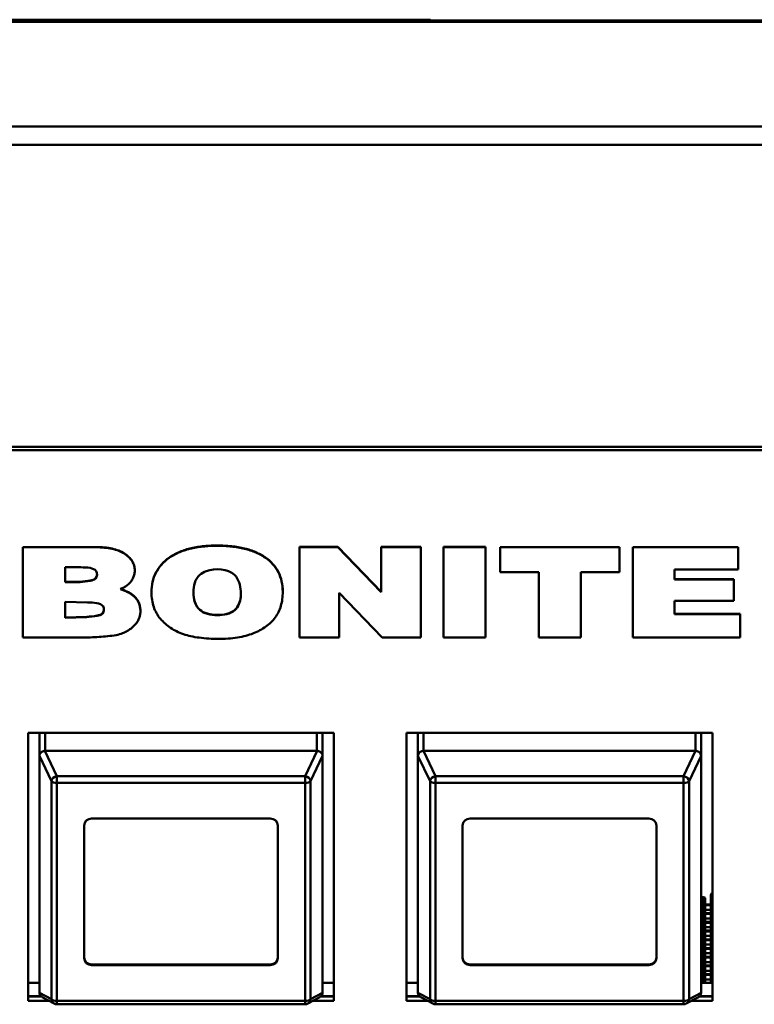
# Model space of a CAD drawing. Header units: inches. Extents: x 0.8 to 72.9, y -7.8 to 49.3.
# Tile 122 of 256: x 38 to 39.9, y 24.1 to 26.7. Entities that reach past the tile are written whole.
import ezdxf

# ---------------------------------------------------------------- set-up
doc = ezdxf.new("R2010")
doc.units = ezdxf.units.IN
doc.header["$MEASUREMENT"] = 0
doc.layers.add('Visible Edges(ROSSANSI)', color=7, linetype='Continuous', lineweight=50)
doc.layers.add('Visible Tangent Edges(ROSSANSI)', color=7, linetype='Continuous', lineweight=50)

msp = doc.modelspace()

# ---------------------------------------------------------------- linework, layer by layer
at = {"layer": 'Visible Edges(ROSSANSI)'}
for p, q in [((35.2947, 26.654), (66.8037, 26.654)), ((38.2381, 26.654), (38.2381, 26.656)), ((38.4092, 26.656), (38.6912, 26.656)), ((38.6912, 26.654), (38.6912, 26.656)), ((38.6912, 26.656), (38.8752, 26.656)), ((38.8752, 26.654), (38.8752, 26.656)), ((39.0832, 26.654), (39.0832, 26.656)), ((67.1019, 26.3737), (34.9965, 26.3737)), ((67.1019, 26.325), (34.9965, 26.325)), ((35.8647, 25.5268), (53.2408, 25.5268)), ((53.2298, 25.5184), (35.8747, 25.5184)), ((38.0062, 25.2625), (38.1991, 25.2625)), ((38.0062, 25.2625), (38.0062, 25.2618)), ((38.1991, 25.2618), (38.0062, 25.2618)), ((38.0062, 25.2618), (38.0062, 25.0236)), ((38.1991, 25.2625), (38.1991, 25.2618)), ((38.7366, 25.2626), (38.8378, 25.2626)), ((38.7366, 25.2626), (38.7366, 25.2618)), ((38.8378, 25.2618), (38.7366, 25.2618)), ((38.7366, 25.2618), (38.7366, 25.0236)), ((38.8378, 25.2626), (38.8378, 25.2618)), ((38.8378, 25.2626), (38.9524, 25.144)), ((38.9524, 25.1432), (38.8378, 25.2618)), ((38.9524, 25.2626), (38.9524, 25.2618)), ((38.9524, 25.2626), (39.0574, 25.2626)), ((38.9524, 25.2618), (38.9524, 25.1432)), ((39.0574, 25.2618), (38.9524, 25.2618)), ((39.0574, 25.2626), (39.0574, 25.2618)), ((39.0574, 25.0236), (39.0574, 25.2618)), ((39.1175, 25.2626), (39.2284, 25.2626)), ((39.1175, 25.2626), (39.1175, 25.2618)), ((39.2284, 25.2618), (39.1175, 25.2618)), ((39.1175, 25.2618), (39.1175, 25.0237)), ((39.2284, 25.2626), (39.2284, 25.2618)), ((39.2284, 25.0237), (39.2284, 25.2618)), ((39.267, 25.2625), (39.267, 25.2618)), ((39.267, 25.2625), (39.5822, 25.2625)), ((39.267, 25.2618), (39.267, 25.1957)), ((39.5822, 25.2618), (39.267, 25.2618)), ((39.5822, 25.2625), (39.5822, 25.2618)), ((39.5822, 25.1957), (39.5822, 25.2618)), ((39.6169, 25.2625), (39.6169, 25.2618)), ((39.6169, 25.2625), (39.896, 25.2625)), ((39.6169, 25.2618), (39.6169, 25.0237)), ((39.896, 25.2618), (39.6169, 25.2618)), ((39.896, 25.2625), (39.896, 25.2618)), ((39.896, 25.2033), (39.896, 25.2618)), ((38.1178, 25.2089), (38.1588, 25.2088)), ((38.1178, 25.17), (38.1178, 25.2089)), ((38.3015, 25.2008), (38.3015, 25.2001)), ((39.267, 25.1957), (39.3693, 25.1957)), ((39.3693, 25.1957), (39.3693, 25.0237)), ((39.48, 25.1957), (39.5822, 25.1957)), ((39.48, 25.0237), (39.48, 25.1957)), ((39.7278, 25.2033), (39.896, 25.2033)), ((39.7278, 25.1767), (39.7278, 25.2033)), ((38.1178, 25.1708), (38.1569, 25.1708)), ((38.1569, 25.17), (38.1178, 25.17)), ((38.1569, 25.1708), (38.1569, 25.17)), ((39.7278, 25.1774), (39.8838, 25.1774)), ((39.8838, 25.1767), (39.7278, 25.1767)), ((39.8838, 25.1774), (39.8838, 25.1767)), ((39.8838, 25.1204), (39.8838, 25.1767)), ((38.3458, 25.1434), (38.3458, 25.1426)), ((38.6925, 25.1446), (38.6925, 25.1438)), ((38.8414, 25.1412), (38.9553, 25.0236)), ((38.8414, 25.0236), (38.8414, 25.1412)), ((38.1178, 25.1177), (38.1767, 25.1161)), ((38.1178, 25.0752), (38.1178, 25.1177)), ((39.7278, 25.1204), (39.8838, 25.1204)), ((39.7278, 25.0851), (39.7278, 25.1204)), ((38.3165, 25.0944), (38.3165, 25.0936)), ((39.7278, 25.0858), (39.9009, 25.0858)), ((39.9009, 25.0851), (39.7278, 25.0851)), ((39.9009, 25.0858), (39.9009, 25.0851)), ((39.9009, 25.0237), (39.9009, 25.0851)), ((38.1178, 25.076), (38.1748, 25.078)), ((38.1748, 25.0773), (38.1178, 25.0752)), ((38.1748, 25.078), (38.1748, 25.0773)), ((38.0062, 25.0236), (38.1845, 25.0236)), ((38.7366, 25.0236), (38.8414, 25.0236)), ((38.9553, 25.0236), (39.0574, 25.0236)), ((39.1175, 25.0237), (39.2284, 25.0237)), ((39.3693, 25.0237), (39.48, 25.0237)), ((39.6169, 25.0237), (39.9009, 25.0237)), ((38.0197, 24.063), (38.0197, 24.7712)), ((38.0197, 24.7712), (38.8277, 24.7712)), ((38.0497, 24.2378), (38.0497, 24.7712)), ((38.0497, 24.7102), (38.0497, 24.7712)), ((38.7977, 24.7102), (38.7977, 24.7712)), ((38.8277, 24.7712), (38.8277, 24.063)), ((39.0197, 24.063), (39.0197, 24.7712)), ((39.0197, 24.7712), (39.8277, 24.7712)), ((39.0497, 24.2378), (39.0497, 24.7712)), ((39.0497, 24.7102), (39.0497, 24.7712)), ((39.7977, 24.7102), (39.7977, 24.7712)), ((39.8277, 24.7712), (39.8277, 24.063)), ((38.7827, 24.724), (38.0647, 24.724)), ((39.7827, 24.724), (39.0647, 24.724)), ((38.0497, 24.7102), (38.0497, 24.085)), ((38.7977, 24.085), (38.7977, 24.7102)), ((39.0497, 24.7102), (39.0497, 24.085)), ((39.7977, 24.085), (39.7977, 24.7102)), ((38.1877, 24.545), (38.6597, 24.545)), ((39.1877, 24.545), (39.6597, 24.545)), ((38.1677, 24.1758), (38.1677, 24.5266)), ((38.6797, 24.5266), (38.6797, 24.1758)), ((39.1677, 24.1758), (39.1677, 24.5266)), ((39.6797, 24.5266), (39.6797, 24.1758)), ((39.8032, 24.3371), (39.7977, 24.3371)), ((39.7982, 24.3351), (39.7977, 24.3351)), ((39.8032, 24.3332), (39.8032, 24.3177)), ((39.8082, 24.3197), (39.8082, 24.3351)), ((39.8232, 24.3426), (39.8232, 24.3086)), ((39.7982, 24.3232), (39.7977, 24.3232)), ((39.8032, 24.3141), (39.7977, 24.3141)), ((39.7982, 24.3121), (39.7977, 24.3121)), ((39.8032, 24.3177), (39.8032, 24.3057)), ((39.8032, 24.3057), (39.8032, 24.2947)), ((39.8232, 24.3158), (39.8082, 24.3158)), ((39.8082, 24.2966), (39.8082, 24.3038)), ((39.8232, 24.3038), (39.8082, 24.3038)), ((39.8232, 24.3177), (39.8132, 24.3177)), ((39.8232, 24.3086), (39.8232, 24.111)), ((39.7982, 24.3001), (39.7977, 24.3001)), ((39.8032, 24.291), (39.7977, 24.291)), ((39.7982, 24.2891), (39.7977, 24.2891)), ((39.8032, 24.2947), (39.8032, 24.2827)), ((39.8032, 24.2827), (39.8032, 24.2717)), ((39.8232, 24.2927), (39.8082, 24.2927)), ((39.8082, 24.2736), (39.8082, 24.2808)), ((39.8232, 24.2808), (39.8082, 24.2808)), ((39.8232, 24.2947), (39.8132, 24.2947)), ((39.7982, 24.2771), (39.7977, 24.2771)), ((39.8032, 24.268), (39.7977, 24.268)), ((39.7982, 24.2661), (39.7977, 24.2661)), ((39.7982, 24.2541), (39.7977, 24.2541)), ((39.8032, 24.2717), (39.8032, 24.2597)), ((39.8032, 24.2597), (39.8032, 24.2486)), ((39.8232, 24.2697), (39.8082, 24.2697)), ((39.8082, 24.2506), (39.8082, 24.2577)), ((39.8232, 24.2577), (39.8082, 24.2577)), ((39.8232, 24.2717), (39.8132, 24.2717)), ((39.8032, 24.245), (39.7977, 24.245)), ((39.7982, 24.243), (39.7977, 24.243)), ((39.7982, 24.2311), (39.7977, 24.2311)), ((39.8032, 24.2486), (39.8032, 24.2367)), ((39.8032, 24.2367), (39.8032, 24.2256)), ((39.8032, 24.2256), (39.8032, 24.2137)), ((39.8232, 24.2467), (39.8082, 24.2467)), ((39.8082, 24.2276), (39.8082, 24.2347)), ((39.8232, 24.2347), (39.8082, 24.2347)), ((39.8232, 24.2486), (39.8132, 24.2486)), ((39.8232, 24.2256), (39.8132, 24.2256)), ((39.8032, 24.222), (39.7977, 24.222)), ((39.7982, 24.22), (39.7977, 24.22)), ((39.7982, 24.2081), (39.7977, 24.2081)), ((39.8032, 24.2137), (39.8032, 24.2026)), ((39.8032, 24.2026), (39.8032, 24.1906)), ((39.8232, 24.2237), (39.8082, 24.2237)), ((39.8082, 24.2046), (39.8082, 24.2117)), ((39.8232, 24.2117), (39.8082, 24.2117)), ((39.8232, 24.2007), (39.8082, 24.2007)), ((39.8232, 24.2026), (39.8132, 24.2026)), ((39.8032, 24.1989), (39.7977, 24.1989)), ((39.7982, 24.197), (39.7977, 24.197)), ((39.7982, 24.185), (39.7977, 24.185)), ((39.8032, 24.1759), (39.7977, 24.1759)), ((39.7982, 24.174), (39.7977, 24.174)), ((39.8032, 24.1906), (39.8032, 24.1796)), ((39.8032, 24.1796), (39.8032, 24.1676)), ((39.8082, 24.1815), (39.8082, 24.1887)), ((39.8232, 24.1887), (39.8082, 24.1887)), ((39.8232, 24.1776), (39.8082, 24.1776)), ((39.8232, 24.1796), (39.8132, 24.1796)), ((38.1877, 24.1593), (38.6597, 24.1593)), ((38.6597, 24.1574), (38.1877, 24.1574)), ((39.1877, 24.1593), (39.6597, 24.1593)), ((39.6597, 24.1574), (39.1877, 24.1574)), ((39.7982, 24.162), (39.7977, 24.162)), ((39.8032, 24.1529), (39.7977, 24.1529)), ((39.7982, 24.151), (39.7977, 24.151)), ((39.8032, 24.1676), (39.8032, 24.1566)), ((39.8032, 24.1566), (39.8032, 24.1446)), ((39.8082, 24.1585), (39.8082, 24.1657)), ((39.8232, 24.1657), (39.8082, 24.1657)), ((39.8232, 24.1546), (39.8082, 24.1546)), ((39.8232, 24.1566), (39.8132, 24.1566)), ((39.7982, 24.139), (39.7977, 24.139)), ((39.8032, 24.1299), (39.7977, 24.1299)), ((39.7982, 24.1279), (39.7977, 24.1279)), ((39.8032, 24.1446), (39.8032, 24.1335)), ((39.8032, 24.1335), (39.8032, 24.1216)), ((39.8032, 24.1216), (39.8032, 24.111)), ((39.8082, 24.1355), (39.8082, 24.1426)), ((39.8232, 24.1426), (39.8082, 24.1426)), ((39.8232, 24.1316), (39.8082, 24.1316)), ((39.8232, 24.1335), (39.8132, 24.1335)), ((38.0197, 24.111), (38.0497, 24.111)), ((38.7977, 24.111), (38.8277, 24.111)), ((39.0197, 24.111), (39.0497, 24.111)), ((39.7982, 24.116), (39.7977, 24.116)), ((39.7977, 24.111), (39.8277, 24.111)), ((39.8082, 24.1125), (39.8082, 24.1196)), ((39.8232, 24.1196), (39.8082, 24.1196)), ((38.0197, 24.0751), (38.0538, 24.0751)), ((38.0542, 24.0747), (38.0197, 24.0747)), ((38.0888, 24.0558), (38.0569, 24.0729)), ((38.7905, 24.0729), (38.7585, 24.0558)), ((38.8277, 24.0747), (38.7931, 24.0747)), ((38.7935, 24.0751), (38.8277, 24.0751)), ((39.0197, 24.0751), (39.0538, 24.0751)), ((39.0542, 24.0747), (39.0197, 24.0747)), ((39.0888, 24.0558), (39.0569, 24.0729)), ((39.7905, 24.0729), (39.7585, 24.0558)), ((39.8277, 24.0747), (39.7931, 24.0747)), ((39.7935, 24.0751), (39.8277, 24.0751)), ((38.0752, 24.063), (38.0197, 24.063)), ((38.7515, 24.054), (38.0959, 24.054)), ((38.8277, 24.063), (38.7721, 24.063)), ((39.0752, 24.063), (39.0197, 24.063)), ((39.7515, 24.054), (39.0959, 24.054)), ((39.8277, 24.063), (39.7721, 24.063))]:
    msp.add_line(p, q, dxfattribs=at)
for centre, start, end in [((38.0959, 24.069), 241.7883, 270), ((38.7515, 24.069), 270, 298.2117), ((39.0959, 24.069), 241.7883, 270), ((39.7515, 24.069), 270, 298.2117)]:
    msp.add_arc(centre, 0.015, start, end, dxfattribs=at)
for centre, major_axis, ratio, start_param, end_param in [((38.0647, 24.687), (0, 0.037), 0.405259, 0, 0.029054), ((38.7827, 24.687), (0, 0.037), 0.405259, 6.254131, 6.283185), ((39.0647, 24.687), (0, 0.037), 0.405259, 0, 0.029054), ((39.7827, 24.687), (0, 0.037), 0.405259, 6.254131, 6.283185), ((38.0647, 24.6903), (-0.0135, 0.0239), 0.274661, 0.414326, 0.453524), ((38.7827, 24.6903), (-0.0135, -0.0239), 0.274661, 2.688069, 2.727267), ((39.0647, 24.6903), (-0.0135, 0.0239), 0.274661, 0.414326, 0.453524), ((39.7827, 24.6903), (-0.0135, -0.0239), 0.274661, 2.688069, 2.727267), ((38.1877, 24.5266), (-0.02, 0), 0.920845, 4.712389, 6.283185), ((38.6597, 24.5266), (0.02, 0), 0.920845, 0, 1.570796), ((39.1877, 24.5266), (-0.02, 0), 0.920845, 4.712389, 6.283185), ((39.6597, 24.5266), (0.02, 0), 0.920845, 0, 1.570796), ((39.7982, 24.3332), (0.005, 0), 0.389928, 0, 1.570796), ((39.8032, 24.3351), (0.005, 0), 0.389928, 0, 1.570796), ((39.8282, 24.3426), (-0.005, 0), 0.920845, 4.822251, 6.283185), ((39.7982, 24.3212), (0.005, 0), 0.389928, 0, 1.570796), ((39.7982, 24.3102), (0.005, 0), 0.389928, 0, 1.570796), ((39.8082, 24.3177), (-0.005, 0), 0.389928, 0, 1.570796), ((39.8082, 24.3057), (-0.005, 0), 0.389928, 0, 1.570796), ((39.8132, 24.3197), (-0.005, 0), 0.389928, 0, 1.570796), ((39.7982, 24.2982), (0.005, 0), 0.389928, 0, 1.570796), ((39.7982, 24.2871), (0.005, 0), 0.389928, 0, 1.570796), ((39.8082, 24.2947), (-0.005, 0), 0.389928, 0, 1.570796), ((39.8082, 24.2827), (-0.005, 0), 0.389928, 0, 1.570796), ((39.8132, 24.2966), (-0.005, 0), 0.389928, 0, 1.570796), ((39.7982, 24.2752), (0.005, 0), 0.389928, 0, 1.570796), ((39.7982, 24.2641), (0.005, 0), 0.389928, 0, 1.570796), ((39.7982, 24.2521), (0.005, 0), 0.389928, 0, 1.570796), ((39.8082, 24.2717), (-0.005, 0), 0.389928, 0, 1.570796), ((39.8082, 24.2597), (-0.005, 0), 0.389928, 0, 1.570796), ((39.8132, 24.2736), (-0.005, 0), 0.389928, 0, 1.570796), ((38.0647, 24.2378), (-0.015, 0), 0.920845, 0, 0.028778), ((39.0647, 24.2378), (-0.015, 0), 0.920845, 0, 0.028778), ((39.7982, 24.2411), (0.005, 0), 0.389928, 0, 1.570796), ((39.7982, 24.2291), (0.005, 0), 0.389928, 0, 1.570796), ((39.8082, 24.2486), (-0.005, 0), 0.389928, 0, 1.570796), ((39.8082, 24.2367), (-0.005, 0), 0.389928, 0, 1.570796), ((39.8082, 24.2256), (-0.005, 0), 0.389928, 0, 1.570796), ((39.8132, 24.2506), (-0.005, 0), 0.389928, 0, 1.570796), ((39.8132, 24.2276), (-0.005, 0), 0.389928, 0, 1.570796), ((39.7982, 24.2181), (0.005, 0), 0.389928, 0, 1.570796), ((39.7982, 24.2061), (0.005, 0), 0.389928, 0, 1.570796), ((39.8082, 24.2137), (-0.005, 0), 0.389928, 0, 1.570796), ((39.8082, 24.2026), (-0.005, 0), 0.389928, 0, 1.570796), ((39.8132, 24.2046), (-0.005, 0), 0.389928, 0, 1.570796), ((38.1877, 24.1777), (-0.02, 0), 0.920845, 0, 1.570796), ((38.1877, 24.1758), (-0.02, 0), 0.920845, 0, 1.570796), ((38.6597, 24.1777), (0.02, 0), 0.920845, 4.712389, 6.283185), ((38.6597, 24.1758), (0.02, 0), 0.920845, 4.712389, 6.283185), ((39.1877, 24.1777), (-0.02, 0), 0.920845, 0, 1.570796), ((39.1877, 24.1758), (-0.02, 0), 0.920845, 0, 1.570796), ((39.6597, 24.1777), (0.02, 0), 0.920845, 4.712389, 6.283185), ((39.6597, 24.1758), (0.02, 0), 0.920845, 4.712389, 6.283185), ((39.7982, 24.1951), (0.005, 0), 0.389928, 0, 1.570796), ((39.7982, 24.1831), (0.005, 0), 0.389928, 0, 1.570796), ((39.7982, 24.172), (0.005, 0), 0.389928, 0, 1.570796), ((39.8082, 24.1906), (-0.005, 0), 0.389928, 0, 1.570796), ((39.8082, 24.1796), (-0.005, 0), 0.389928, 0, 1.570796), ((39.8132, 24.1815), (-0.005, 0), 0.389928, 0, 1.570796), ((39.7982, 24.1601), (0.005, 0), 0.389928, 0, 1.570796), ((39.7982, 24.149), (0.005, 0), 0.389928, 0, 1.570796), ((39.8082, 24.1676), (-0.005, 0), 0.389928, 0, 1.570796), ((39.8082, 24.1566), (-0.005, 0), 0.389928, 0, 1.570796), ((39.8132, 24.1585), (-0.005, 0), 0.389928, 0, 1.570796), ((39.7982, 24.137), (0.005, 0), 0.389928, 0, 1.570796), ((39.7982, 24.126), (0.005, 0), 0.389928, 0, 1.570796), ((39.8082, 24.1446), (-0.005, 0), 0.389928, 0, 1.570796), ((39.8082, 24.1335), (-0.005, 0), 0.389928, 0, 1.570796), ((39.8082, 24.1216), (-0.005, 0), 0.389928, 0, 1.570796), ((39.8132, 24.1355), (-0.005, 0), 0.389928, 0, 1.570796), ((39.7982, 24.114), (0.005, 0), 0.389928, 0, 1.570796), ((39.8132, 24.1125), (-0.005, 0), 0.389928, 0, 0.850374), ((38.0647, 24.0651), (-0.0135, 0.0239), 0.274661, 0.453524, 0.492722), ((38.7827, 24.0651), (-0.0135, -0.0239), 0.274661, 2.648871, 2.688069), ((39.0647, 24.0651), (-0.0135, 0.0239), 0.274661, 0.453524, 0.492722), ((39.7827, 24.0651), (-0.0135, -0.0239), 0.274661, 2.648871, 2.688069)]:
    msp.add_ellipse(centre, major_axis=major_axis, ratio=ratio, start_param=start_param, end_param=end_param, dxfattribs=at)
for points, knots in [([(37.658, 26.656), (37.6613, 26.656), (37.6663, 26.656), (37.6829, 26.656), (37.7146, 26.656), (37.7742, 26.656), (37.8619, 26.656), (37.9475, 26.656), (38.0223, 26.656), (38.0863, 26.656), (38.1503, 26.656), (38.1968, 26.656), (38.2257, 26.656)], [6.474009, 6.474009, 6.474009, 6.474009, 7, 7, 7, 8, 8, 8, 9, 9, 9, 10, 10, 10, 10]), ([(38.3458, 25.1434), (38.3458, 25.1525), (38.3475, 25.1703), (38.3563, 25.1954), (38.3712, 25.2172), (38.3919, 25.2353), (38.4175, 25.2495), (38.4476, 25.2595), (38.4818, 25.2653), (38.5059, 25.2664), (38.5186, 25.2664)], [-0.2490409, -0.2490409, -0.2490409, -0.2490409, -0.2188747, -0.1906926, -0.163165, -0.1348001, -0.10494, -0.073153, -0.0384124, 0, 0, 0, 0]), ([(38.5186, 25.2664), (38.5316, 25.2664), (38.5561, 25.2654), (38.5908, 25.2597), (38.6211, 25.2499), (38.6468, 25.2359), (38.6673, 25.2181), (38.6821, 25.1966), (38.6908, 25.1718), (38.6925, 25.1541), (38.6925, 25.1448), (38.6925, 25.1446)], [-1, -1, -1, -1, -0.9607748, -0.9255469, -0.8935959, -0.8639223, -0.8359171, -0.8087557, -0.7809455, -0.7511483, -0.7505207, -0.7505207, -0.7505207, -0.7505207]), ([(38.1991, 25.2625), (38.2066, 25.2624), (38.221, 25.262), (38.2413, 25.2589), (38.2591, 25.2536), (38.274, 25.246), (38.286, 25.2366), (38.2949, 25.2258), (38.3004, 25.2137), (38.3015, 25.2052), (38.3015, 25.2008)], [0, 0, 0, 0, 0.0576099, 0.1093521, 0.1561398, 0.1993749, 0.238723, 0.2751748, 0.3102604, 0.3458489, 0.3458489, 0.3458489, 0.3458489]), ([(38.2637, 25.1514), (38.2668, 25.1528), (38.2732, 25.1556), (38.2824, 25.1617), (38.2905, 25.1696), (38.2968, 25.1789), (38.3007, 25.1892), (38.3019, 25.2007), (38.3004, 25.213), (38.2949, 25.2251), (38.286, 25.2358), (38.274, 25.2452), (38.2591, 25.2528), (38.2413, 25.2581), (38.221, 25.2612), (38.2066, 25.2616), (38.1991, 25.2618)], [-0.520725, -0.520725, -0.520725, -0.520725, -0.4941967, -0.4666352, -0.4351642, -0.4052472, -0.3758764, -0.3458952, -0.3102604, -0.2751748, -0.238723, -0.1993749, -0.1561398, -0.1093521, -0.0576099, 0, 0, 0, 0]), ([(38.5186, 25.2657), (38.5059, 25.2657), (38.4818, 25.2645), (38.4476, 25.2587), (38.4175, 25.2487), (38.3919, 25.2345), (38.3712, 25.2165), (38.3563, 25.1946), (38.3475, 25.1695), (38.3452, 25.1451), (38.3467, 25.123), (38.351, 25.1045), (38.3584, 25.0876), (38.3688, 25.0727), (38.3815, 25.0597), (38.3959, 25.0485), (38.4121, 25.0392), (38.4301, 25.0319), (38.4502, 25.0264), (38.481, 25.021), (38.5224, 25.0188), (38.5639, 25.0212), (38.5946, 25.0274), (38.6146, 25.0339), (38.6323, 25.042), (38.648, 25.0517), (38.6615, 25.063), (38.6729, 25.0758), (38.6818, 25.0905), (38.6881, 25.107), (38.6917, 25.1251), (38.693, 25.1469), (38.6908, 25.171), (38.6821, 25.1958), (38.6673, 25.2173), (38.6468, 25.2351), (38.6211, 25.2491), (38.5908, 25.2589), (38.5561, 25.2646), (38.5316, 25.2657), (38.5186, 25.2657)], [0, 0, 0, 0, 0.038412, 0.073153, 0.10494, 0.1348, 0.163165, 0.190693, 0.218875, 0.249069, 0.270908, 0.291439, 0.311117, 0.330507, 0.349518, 0.368401, 0.387516, 0.407173, 0.428013, 0.450676, 0.50223, 0.553337, 0.576112, 0.597349, 0.617244, 0.636137, 0.654355, 0.672263, 0.690469, 0.709396, 0.729498, 0.751148, 0.780945, 0.808756, 0.835917, 0.863922, 0.893596, 0.925547, 0.960775, 1, 1, 1, 1]), ([(38.1588, 25.2088), (38.1669, 25.2088), (38.1811, 25.2087), (38.2041, 25.2011), (38.2022, 25.1777), (38.1799, 25.1717), (38.1658, 25.1707), (38.1569, 25.17)], [-0.2730859, -0.2730859, -0.2730859, -0.2730859, -0.210316, -0.1626992, -0.1094021, -0.0696791, 0, 0, 0, 0]), ([(38.1569, 25.1708), (38.1658, 25.1714), (38.1799, 25.1725), (38.1989, 25.1776), (38.202, 25.1867), (38.2021, 25.1906)], [0, 0, 0, 0, 0.0696791, 0.1094021, 0.1387396, 0.1387396, 0.1387396, 0.1387396]), ([(38.4906, 25.1986), (38.5136, 25.2078), (38.5706, 25.2035), (38.5818, 25.1553), (38.5825, 25.123), (38.5689, 25.0884), (38.5194, 25.0786), (38.4651, 25.0904), (38.4524, 25.1425), (38.462, 25.1845), (38.4843, 25.1961), (38.4906, 25.1986)], [-1, -1, -1, -1, -0.814832, -0.69143, -0.65052, -0.550802, -0.430837, -0.311101, -0.181209, -0.050462, 0, 0, 0, 0]), ([(38.1845, 25.0236), (38.1996, 25.0245), (38.2225, 25.0258), (38.251, 25.0291), (38.2678, 25.0335), (38.2797, 25.0392), (38.2889, 25.0447), (38.2969, 25.0512), (38.3039, 25.0584), (38.3095, 25.0664), (38.3136, 25.075), (38.316, 25.0841), (38.3168, 25.0941), (38.3158, 25.1047), (38.3124, 25.1154), (38.3066, 25.1251), (38.2993, 25.1328), (38.2911, 25.1389), (38.2826, 25.1437), (38.2731, 25.1473), (38.2668, 25.1501), (38.2637, 25.1514)], [-0.6566842, -0.6566842, -0.6566842, -0.6566842, -0.5409208, -0.4823667, -0.4376152, -0.4087091, -0.3809548, -0.3540272, -0.3275185, -0.3014002, -0.2758207, -0.2502846, -0.22423, -0.1927932, -0.1626033, -0.1326877, -0.1020457, -0.0783449, -0.0532792, -0.0264012, 0, 0, 0, 0]), ([(38.2646, 25.1518), (38.2674, 25.1506), (38.2735, 25.148), (38.2826, 25.1444), (38.2911, 25.1396), (38.2993, 25.1336), (38.3066, 25.1259), (38.3124, 25.1162), (38.3158, 25.1056), (38.3165, 25.0981), (38.3165, 25.0944)], [0.0025385, 0.0025385, 0.0025385, 0.0025385, 0.0264012, 0.0532792, 0.0783449, 0.1020457, 0.1326877, 0.1626033, 0.1927932, 0.2238998, 0.2238998, 0.2238998, 0.2238998]), ([(38.4566, 25.1437), (38.4566, 25.1435), (38.4567, 25.1256), (38.4651, 25.0912), (38.5194, 25.0794), (38.5689, 25.0892), (38.5814, 25.1207), (38.5821, 25.1354), (38.5821, 25.1376)], [0.17958, 0.17958, 0.17958, 0.17958, 0.1812091, 0.3111009, 0.430837, 0.5508017, 0.6505201, 0.6686524, 0.6686524, 0.6686524, 0.6686524]), ([(38.1767, 25.1161), (38.1848, 25.1161), (38.199, 25.116), (38.222, 25.1083), (38.2202, 25.0849), (38.1978, 25.079), (38.1838, 25.078), (38.1748, 25.0773)], [-0.2730859, -0.2730859, -0.2730859, -0.2730859, -0.210316, -0.1626992, -0.1094021, -0.0696791, 0, 0, 0, 0]), ([(38.1748, 25.078), (38.1838, 25.0787), (38.1978, 25.0798), (38.2169, 25.0848), (38.22, 25.094), (38.2201, 25.0979)], [0, 0, 0, 0, 0.0696791, 0.1094021, 0.1387396, 0.1387396, 0.1387396, 0.1387396]), ([(38.0497, 24.7107), (38.0498, 24.7126), (38.0504, 24.7147), (38.0517, 24.7169), (38.0521, 24.7175), (38.0529, 24.7185), (38.0533, 24.719), (38.0544, 24.72), (38.0552, 24.7207), (38.0572, 24.722), (38.0588, 24.7228), (38.0615, 24.7236), (38.0629, 24.7239), (38.0642, 24.724)], [-0.47517162, -0.47517162, -0.47517162, -0.47517162, -0.4593497, -0.4593497, -0.45391807, -0.45391807, -0.44954667, -0.44954667, -0.44251629, -0.44251629, -0.43082103, -0.43082103, -0.42105754, -0.42105754, -0.42105754, -0.42105754]), ([(38.7831, 24.724), (38.7845, 24.7239), (38.7858, 24.7236), (38.7885, 24.7228), (38.7902, 24.722), (38.7922, 24.7207), (38.793, 24.72), (38.794, 24.719), (38.7945, 24.7185), (38.7952, 24.7175), (38.7957, 24.7169), (38.797, 24.7147), (38.7976, 24.7126), (38.7977, 24.7107)], [-0.08937412, -0.08937412, -0.08937412, -0.08937412, -0.07961062, -0.07961062, -0.06791536, -0.06791536, -0.06088498, -0.06088498, -0.05651358, -0.05651358, -0.05108195, -0.05108195, -0.03526003, -0.03526003, -0.03526003, -0.03526003]), ([(39.0497, 24.7107), (39.0498, 24.7126), (39.0504, 24.7147), (39.0517, 24.7169), (39.0521, 24.7175), (39.0529, 24.7185), (39.0533, 24.719), (39.0544, 24.72), (39.0552, 24.7207), (39.0572, 24.722), (39.0588, 24.7228), (39.0615, 24.7236), (39.0629, 24.7239), (39.0642, 24.724)], [-0.47517162, -0.47517162, -0.47517162, -0.47517162, -0.4593497, -0.4593497, -0.45391807, -0.45391807, -0.44954667, -0.44954667, -0.44251629, -0.44251629, -0.43082103, -0.43082103, -0.42105754, -0.42105754, -0.42105754, -0.42105754]), ([(39.7831, 24.724), (39.7845, 24.7239), (39.7858, 24.7236), (39.7885, 24.7228), (39.7902, 24.722), (39.7922, 24.7207), (39.793, 24.72), (39.794, 24.719), (39.7945, 24.7185), (39.7952, 24.7175), (39.7957, 24.7169), (39.797, 24.7147), (39.7976, 24.7126), (39.7977, 24.7107)], [-0.08937412, -0.08937412, -0.08937412, -0.08937412, -0.07961062, -0.07961062, -0.06791536, -0.06791536, -0.06088498, -0.06088498, -0.05651358, -0.05651358, -0.05108195, -0.05108195, -0.03526003, -0.03526003, -0.03526003, -0.03526003]), ([(38.0569, 24.0729), (38.0566, 24.0731), (38.0562, 24.0733), (38.0552, 24.0739), (38.0544, 24.0746), (38.0533, 24.0756), (38.0529, 24.0761), (38.0521, 24.0771), (38.0517, 24.0778), (38.0504, 24.0801), (38.0498, 24.0823), (38.0497, 24.0844)], [-0.07075934, -0.07075934, -0.07075934, -0.07075934, -0.06791536, -0.06791536, -0.06088498, -0.06088498, -0.05651358, -0.05651358, -0.05108195, -0.05108195, -0.03526003, -0.03526003, -0.03526003, -0.03526003]), ([(38.7977, 24.0844), (38.7976, 24.0823), (38.797, 24.0801), (38.7957, 24.0778), (38.7952, 24.0771), (38.7945, 24.0761), (38.794, 24.0756), (38.793, 24.0746), (38.7922, 24.0739), (38.7911, 24.0733), (38.7908, 24.0731), (38.7904, 24.0729)], [-0.47517162, -0.47517162, -0.47517162, -0.47517162, -0.4593497, -0.4593497, -0.45391807, -0.45391807, -0.44954667, -0.44954667, -0.44251629, -0.44251629, -0.43967231, -0.43967231, -0.43967231, -0.43967231]), ([(39.0569, 24.0729), (39.0566, 24.0731), (39.0562, 24.0733), (39.0552, 24.0739), (39.0544, 24.0746), (39.0533, 24.0756), (39.0529, 24.0761), (39.0521, 24.0771), (39.0517, 24.0778), (39.0504, 24.0801), (39.0498, 24.0823), (39.0497, 24.0844)], [-0.07075934, -0.07075934, -0.07075934, -0.07075934, -0.06791536, -0.06791536, -0.06088498, -0.06088498, -0.05651358, -0.05651358, -0.05108195, -0.05108195, -0.03526003, -0.03526003, -0.03526003, -0.03526003]), ([(39.7977, 24.0844), (39.7976, 24.0823), (39.797, 24.0801), (39.7957, 24.0778), (39.7952, 24.0771), (39.7945, 24.0761), (39.794, 24.0756), (39.793, 24.0746), (39.7922, 24.0739), (39.7911, 24.0733), (39.7908, 24.0731), (39.7904, 24.0729)], [-0.47517162, -0.47517162, -0.47517162, -0.47517162, -0.4593497, -0.4593497, -0.45391807, -0.45391807, -0.44954667, -0.44954667, -0.44251629, -0.44251629, -0.43967231, -0.43967231, -0.43967231, -0.43967231])]:
    msp.add_open_spline(points, degree=3, knots=knots, dxfattribs=at)
for points in [[(38.2257, 26.656), (38.2308, 26.656), (38.2349, 26.656), (38.2381, 26.656)], [(38.2381, 26.656), (38.2388, 26.656), (38.24, 26.656), (38.2437, 26.656)], [(38.2437, 26.656), (38.2525, 26.656), (38.2692, 26.656), (38.2938, 26.656)], [(38.2938, 26.656), (38.3185, 26.656), (38.3569, 26.656), (38.4092, 26.656)], [(38.8752, 26.656), (38.8787, 26.656), (38.882, 26.656), (38.8849, 26.656)], [(38.8849, 26.656), (39.0209, 26.656), (39.0566, 26.656), (39.0709, 26.656)], [(39.0709, 26.656), (39.0752, 26.656), (39.0773, 26.656), (39.0791, 26.656)], [(39.0791, 26.656), (39.0821, 26.656), (39.0827, 26.656), (39.0832, 26.656)]]:
    msp.add_open_spline(points, degree=3, dxfattribs=at)
at = {"layer": 'Visible Tangent Edges(ROSSANSI)'}
for p, q in [((35.2947, 26.6503), (66.8037, 26.6503)), ((38.2257, 26.654), (38.2257, 26.656)), ((38.2437, 26.654), (38.2437, 26.656)), ((38.2938, 26.654), (38.2938, 26.656)), ((38.4092, 26.654), (38.4092, 26.656)), ((38.8849, 26.654), (38.8849, 26.656)), ((39.0709, 26.654), (39.0709, 26.656)), ((39.0791, 26.654), (39.0791, 26.656)), ((38.5186, 25.2664), (38.5186, 25.2657)), ((38.0647, 24.724), (38.0647, 24.7712)), ((38.7827, 24.724), (38.7827, 24.7712)), ((39.0647, 24.724), (39.0647, 24.7712)), ((39.7827, 24.724), (39.7827, 24.7712)), ((38.0959, 24.6571), (38.0642, 24.724)), ((38.7831, 24.724), (38.7515, 24.6571)), ((39.0959, 24.6571), (39.0642, 24.724)), ((39.7831, 24.724), (39.7515, 24.6571)), ((38.0497, 24.7107), (38.0815, 24.6434)), ((38.7658, 24.6434), (38.7977, 24.7107)), ((39.0497, 24.7107), (39.0815, 24.6434)), ((39.7658, 24.6434), (39.7977, 24.7107)), ((38.0815, 24.6434), (38.0815, 24.0673)), ((38.7515, 24.6571), (38.0959, 24.6571)), ((38.0959, 24.6392), (38.0959, 24.6571)), ((38.7515, 24.6571), (38.7515, 24.6392)), ((38.7658, 24.0673), (38.7658, 24.6434)), ((39.0815, 24.6434), (39.0815, 24.0673)), ((39.7515, 24.6571), (39.0959, 24.6571)), ((39.0959, 24.6392), (39.0959, 24.6571)), ((39.7515, 24.6571), (39.7515, 24.6392)), ((39.7658, 24.0673), (39.7658, 24.6434)), ((38.0959, 24.6392), (38.7515, 24.6392)), ((38.0959, 24.0631), (38.0959, 24.6392)), ((38.7515, 24.6392), (38.7515, 24.0631)), ((39.0959, 24.6392), (39.7515, 24.6392)), ((39.0959, 24.0631), (39.0959, 24.6392)), ((39.7515, 24.6392), (39.7515, 24.0631)), ((39.7982, 24.3351), (39.7982, 24.3232)), ((39.7982, 24.3121), (39.7982, 24.3001)), ((39.8082, 24.3038), (39.8082, 24.3158)), ((39.8247, 24.3072), (39.8277, 24.306)), ((39.8247, 24.111), (39.8247, 24.3072)), ((39.7982, 24.2891), (39.7982, 24.2771)), ((39.8082, 24.2808), (39.8082, 24.2927)), ((39.7982, 24.2661), (39.7982, 24.2541)), ((39.8082, 24.2577), (39.8082, 24.2697)), ((39.7982, 24.243), (39.7982, 24.2311)), ((39.8082, 24.2347), (39.8082, 24.2467)), ((39.7982, 24.22), (39.7982, 24.2081)), ((39.8082, 24.2117), (39.8082, 24.2237)), ((39.8082, 24.1887), (39.8082, 24.2007)), ((39.7982, 24.197), (39.7982, 24.185)), ((39.7982, 24.174), (39.7982, 24.162)), ((39.8082, 24.1657), (39.8082, 24.1776)), ((38.1877, 24.1574), (38.1877, 24.1593)), ((38.6597, 24.1574), (38.6597, 24.1593)), ((39.1877, 24.1574), (39.1877, 24.1593)), ((39.6597, 24.1574), (39.6597, 24.1593)), ((39.7982, 24.151), (39.7982, 24.139)), ((39.8082, 24.1426), (39.8082, 24.1546)), ((39.7982, 24.1279), (39.7982, 24.116)), ((39.8082, 24.1196), (39.8082, 24.1316)), ((38.0815, 24.0673), (38.0497, 24.0844)), ((38.7977, 24.0844), (38.7658, 24.0673)), ((39.0815, 24.0673), (39.0497, 24.0844)), ((39.7977, 24.0844), (39.7658, 24.0673)), ((38.7515, 24.0631), (38.0959, 24.0631)), ((38.0959, 24.054), (38.0959, 24.0631)), ((38.7515, 24.0631), (38.7515, 24.054)), ((39.7515, 24.0631), (39.0959, 24.0631)), ((39.0959, 24.054), (39.0959, 24.0631)), ((39.7515, 24.0631), (39.7515, 24.054))]:
    msp.add_line(p, q, dxfattribs=at)
for centre, major_axis, ratio, start_param, end_param in [((38.0959, 24.6451), (-0.0136, -0.0064), 0.767007, 4.364496, 5.866262), ((38.0959, 24.6451), (-0.015, 0), 0.389928, 0.286051, 1.570796), ((38.7515, 24.6451), (-0.0136, 0.0064), 0.767007, 3.558516, 5.060282), ((38.7515, 24.6451), (0.015, 0), 0.389928, 4.712389, 5.997134), ((39.0959, 24.6451), (-0.0136, -0.0064), 0.767007, 4.364496, 5.866262), ((39.0959, 24.6451), (-0.015, 0), 0.389928, 0.286051, 1.570796), ((39.7515, 24.6451), (-0.0136, 0.0064), 0.767007, 3.558516, 5.060282), ((39.7515, 24.6451), (0.015, 0), 0.389928, 4.712389, 5.997134), ((39.8282, 24.3086), (-0.005, 0), 0.920845, 4.822251, 6.283185), ((39.8282, 24.3086), (-0.005, 0), 0.389928, 0, 0.785398), ((39.8282, 24.3086), (0.00182, 0.00466), 0.651136, 0.695252, 2.110364), ((38.0959, 24.069), (-0.0071, -0.0132), 0.950334, 5.295323, 6.283185), ((38.0959, 24.069), (-0.015, 0), 0.389928, 0.286051, 1.570796), ((38.7515, 24.069), (0.015, 0), 0.389928, 4.712389, 5.997134), ((38.7515, 24.069), (0.0071, -0.0132), 0.950334, 0, 0.987862), ((39.0959, 24.069), (-0.0071, -0.0132), 0.950334, 5.295323, 6.283185), ((39.0959, 24.069), (-0.015, 0), 0.389928, 0.286051, 1.570796), ((39.7515, 24.069), (0.015, 0), 0.389928, 4.712389, 5.997134), ((39.7515, 24.069), (0.0071, -0.0132), 0.950334, 0, 0.987862)]:
    msp.add_ellipse(centre, major_axis=major_axis, ratio=ratio, start_param=start_param, end_param=end_param, dxfattribs=at)

doc.saveas('drawing.dxf')
